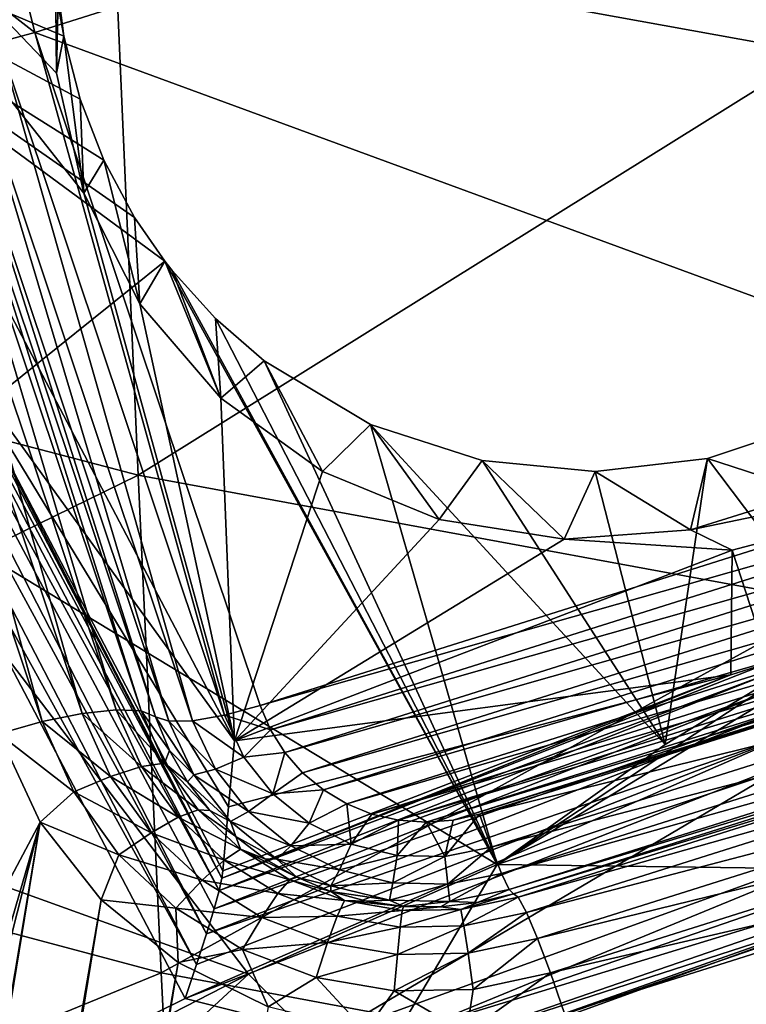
# Model space of a CAD drawing. Header units: metres. Extents: x -25 to 70, y -236 to 25.
# Tile 99 of 256: x -3.96 to -2.67, y -212.25 to -210.49. Entities that reach past the tile are written whole.
import ezdxf

# ---------------------------------------------------------------- set-up
doc = ezdxf.new("R2010")
doc.units = ezdxf.units.M
doc.layers.add('solid_10481002', color=7, linetype='CONTINUOUS')

msp = doc.modelspace()

# ---------------------------------------------------------------- linework, layer by layer
at = {"layer": 'solid_10481002'}
for points in [[(-2.544654, -210.552704, 339.335144), (-2.576218, -209.478699, 341.463898), (-3.794341, -210.326462, 339.182068)], [(-4.04149, -209.666321, 229.832809), (-3.883644, -210.522552, 229.877335), (-4.737772, -210.161636, 229.956314)], [(-4.04149, -209.666321, 229.832809), (-3.898798, -210.407043, 229.86673), (-3.883644, -210.522552, 229.877335)], [(-4.581067, -209.872101, 229.066803), (-3.896586, -210.588898, 229.245529), (-3.891853, -210.369843, 229.190903)], [(-4.581067, -209.872101, 229.066803), (-3.847908, -210.802841, 229.298859), (-3.896586, -210.588898, 229.245529)], [(-4.581067, -209.872101, 229.066803), (-3.579871, -211.778702, 229.542175), (-3.847908, -210.802841, 229.298859)], [(-4.10069, -211.057419, 228.481598), (-3.579871, -211.778702, 229.542175), (-4.581067, -209.872101, 229.066803)], [(-3.794341, -210.326462, 339.182068), (-5.012482, -210.012955, 338.972931), (-4.960268, -210.988815, 336.785858)], [(-2.394678, -210.030365, 227.343918), (-3.935583, -210.516159, 227.465042), (-3.946852, -210.47081, 227.453735)], [(-2.394678, -210.030365, 227.343918), (-1.992956, -211.230011, 227.643021), (-3.935583, -210.516159, 227.465042)], [(-3.602021, -212.023026, 228.691101), (-4.6009, -210.105072, 228.243469), (-4.611929, -210.125076, 228.190994)], [(-4.10069, -211.057419, 228.481598), (-4.6009, -210.105072, 228.243469), (-3.602021, -212.023026, 228.691101)], [(-3.607159, -212.04512, 228.6642), (-4.611929, -210.125076, 228.190994), (-4.640818, -210.151596, 228.149261)], [(-3.602021, -212.023026, 228.691101), (-4.611929, -210.125076, 228.190994), (-3.607159, -212.04512, 228.6642)], [(-4.737772, -210.161636, 229.956314), (-3.883644, -210.522552, 229.877335), (-3.854715, -210.635269, 229.887482)], [(-4.737772, -210.161636, 229.956314), (-3.854715, -210.635269, 229.887482), (-3.812442, -210.743607, 229.897171)], [(-4.737772, -210.161636, 229.956314), (-3.812442, -210.743607, 229.897171), (-3.757607, -210.845703, 229.906296)], [(-4.737772, -210.161636, 229.956314), (-3.757607, -210.845703, 229.906296), (-3.703676, -210.924026, 229.91333)], [(-4.737772, -210.161636, 229.956314), (-3.703676, -210.924026, 229.91333), (-4.213096, -211.332275, 230.015121)], [(-3.629485, -212.122269, 228.624451), (-4.640818, -210.151596, 228.149261), (-4.683355, -210.180756, 228.124405)], [(-3.616133, -212.07785, 228.641068), (-4.640818, -210.151596, 228.149261), (-3.629485, -212.122269, 228.624451)], [(-3.607159, -212.04512, 228.6642), (-4.640818, -210.151596, 228.149261), (-3.616133, -212.07785, 228.641068)], [(-3.647134, -212.177399, 228.618317), (-4.683355, -210.180756, 228.124405), (-4.733322, -210.208313, 228.120026)], [(-3.629485, -212.122269, 228.624451), (-4.683355, -210.180756, 228.124405), (-3.647134, -212.177399, 228.618317)], [(-4.733322, -210.208313, 228.120026), (-5.009577, -210.344894, 228.154068), (-3.943788, -212.374481, 228.66011)], [(-3.667532, -212.237915, 228.626053), (-4.733322, -210.208313, 228.120026), (-3.943788, -212.374481, 228.66011)], [(-3.647134, -212.177399, 228.618317), (-4.733322, -210.208313, 228.120026), (-3.667532, -212.237915, 228.626053)], [(-3.899918, -210.290756, 229.855728), (-3.891853, -210.369843, 229.190903), (-3.896586, -210.588898, 229.245529)], [(-3.898798, -210.407043, 229.86673), (-3.899918, -210.290756, 229.855728), (-3.896586, -210.588898, 229.245529)], [(-3.751491, -211.305374, 336.972076), (-3.794341, -210.326462, 339.182068), (-4.960268, -210.988815, 336.785858)], [(-2.544654, -210.552704, 339.335144), (-3.794341, -210.326462, 339.182068), (-3.751491, -211.305374, 336.972076)], [(-5.059717, -210.366837, 228.170792), (-3.943788, -212.374481, 228.66011), (-5.009577, -210.344894, 228.154068)], [(-4.004796, -212.354218, 228.662399), (-3.943788, -212.374481, 228.66011), (-5.059717, -210.366837, 228.170792)], [(-3.883644, -210.522552, 229.877335), (-3.898798, -210.407043, 229.86673), (-3.896586, -210.588898, 229.245529)], [(-3.935583, -210.516159, 227.465042), (-3.999439, -210.533493, 227.481323), (-4.016385, -210.453186, 227.461304)], [(-3.946852, -210.47081, 227.453735), (-3.935583, -210.516159, 227.465042), (-4.016385, -210.453186, 227.461304)], [(-3.597717, -211.733139, 227.780426), (-3.999439, -210.533493, 227.481323), (-3.935583, -210.516159, 227.465042)], [(-1.992956, -211.230011, 227.643021), (-3.533861, -211.71582, 227.764145), (-3.935583, -210.516159, 227.465042)], [(-3.597717, -211.733139, 227.780426), (-3.935583, -210.516159, 227.465042), (-3.533861, -211.71582, 227.764145)], [(-3.922611, -211.744308, 228.171967), (-4.324333, -210.544662, 227.872864), (-4.252847, -210.530045, 227.835464)], [(-3.851125, -211.729691, 228.134567), (-4.252847, -210.530045, 227.835464), (-4.192466, -210.52356, 227.78038)], [(-3.851125, -211.729691, 228.134567), (-3.922611, -211.744308, 228.171967), (-4.252847, -210.530045, 227.835464)], [(-3.790744, -211.723206, 228.079483), (-4.192466, -210.52356, 227.78038), (-4.147699, -210.525696, 227.711716)], [(-3.790744, -211.723206, 228.079483), (-3.851125, -211.729691, 228.134567), (-4.192466, -210.52356, 227.78038)], [(-3.745977, -211.725342, 228.010834), (-4.147699, -210.525696, 227.711716), (-4.121952, -210.536209, 227.634933)], [(-3.745977, -211.725342, 228.010834), (-3.790744, -211.723206, 228.079483), (-4.147699, -210.525696, 227.711716)], [(-3.72023, -211.735855, 227.934036), (-4.121952, -210.536209, 227.634933), (-4.098432, -210.544128, 227.571625)], [(-3.745977, -211.725342, 228.010834), (-4.121952, -210.536209, 227.634933), (-3.72023, -211.735855, 227.934036)], [(-3.654212, -211.742844, 227.817398), (-4.055934, -210.543198, 227.51828), (-3.999439, -210.533493, 227.481323)], [(-3.597717, -211.733139, 227.780426), (-3.654212, -211.742844, 227.817398), (-3.999439, -210.533493, 227.481323)], [(-3.883644, -210.522552, 229.877335), (-3.896586, -210.588898, 229.245529), (-3.847908, -210.802841, 229.298859)], [(-3.854715, -210.635269, 229.887482), (-3.883644, -210.522552, 229.877335), (-3.847908, -210.802841, 229.298859)], [(-3.922611, -211.744308, 228.171967), (-3.999782, -211.76593, 228.188889), (-4.324333, -210.544662, 227.872864)], [(-3.69671, -211.743774, 227.870728), (-4.098432, -210.544128, 227.571625), (-4.055934, -210.543198, 227.51828)], [(-3.69671, -211.743774, 227.870728), (-3.72023, -211.735855, 227.934036), (-4.098432, -210.544128, 227.571625)], [(-3.654212, -211.742844, 227.817398), (-3.69671, -211.743774, 227.870728), (-4.055934, -210.543198, 227.51828)], [(-2.513316, -211.533188, 337.10849), (-2.544654, -210.552704, 339.335144), (-3.751491, -211.305374, 336.972076)], [(-3.812442, -210.743607, 229.897171), (-3.854715, -210.635269, 229.887482), (-3.847908, -210.802841, 229.298859)], [(-3.812442, -210.743607, 229.897171), (-3.847908, -210.802841, 229.298859), (-3.748589, -210.999557, 229.347916)], [(-3.757607, -210.845703, 229.906296), (-3.812442, -210.743607, 229.897171), (-3.748589, -210.999557, 229.347916)], [(-3.579871, -211.778702, 229.542175), (-3.748589, -210.999557, 229.347916), (-3.847908, -210.802841, 229.298859)], [(-3.703676, -210.924026, 229.91333), (-3.757607, -210.845703, 229.906296), (-3.748589, -210.999557, 229.347916)], [(-4.213096, -211.332275, 230.015121), (-3.703676, -210.924026, 229.91333), (-3.111618, -211.99884, 230.103745)], [(-3.703676, -210.924026, 229.91333), (-3.748589, -210.999557, 229.347916), (-3.604222, -211.167999, 229.389908)], [(-3.690945, -210.940308, 229.914795), (-3.703676, -210.924026, 229.91333), (-3.604222, -211.167999, 229.389908)], [(-3.690945, -210.940308, 229.914795), (-3.111618, -211.99884, 230.103745), (-3.703676, -210.924026, 229.91333)], [(-3.613469, -211.026047, 229.922562), (-3.690945, -210.940308, 229.914795), (-3.604222, -211.167999, 229.389908)], [(-3.613469, -211.026047, 229.922562), (-3.111618, -211.99884, 230.103745), (-3.690945, -210.940308, 229.914795)], [(-1.300048, -210.951477, 227.985825), (-3.999782, -227.490601, 232.109482), (-4.064691, -227.072083, 232.005142)], [(-1.495068, -211.330048, 228.080215), (-1.300048, -210.951477, 227.985825), (-4.064691, -227.072083, 232.005142)], [(-1.300048, -210.951477, 227.985825), (-1.280172, -211.123428, 228.028687), (-3.999782, -227.490601, 232.109482)], [(-3.751491, -211.305374, 336.972076), (-4.960268, -210.988815, 336.785858), (-4.909739, -211.872528, 334.504822)], [(-3.579871, -211.778702, 229.542175), (-3.604222, -211.167999, 229.389908), (-3.748589, -210.999557, 229.347916)], [(-3.527032, -211.10112, 229.929367), (-3.613469, -211.026047, 229.922562), (-3.604222, -211.167999, 229.389908)], [(-3.527032, -211.10112, 229.929367), (-3.111618, -211.99884, 230.103745), (-3.613469, -211.026047, 229.922562)], [(-4.10069, -211.057419, 228.481598), (-3.590186, -211.896301, 229.12468), (-3.579871, -211.778702, 229.542175)], [(-3.602021, -212.023026, 228.691101), (-3.600172, -212.010345, 228.719864), (-4.10069, -211.057419, 228.481598)], [(-4.10069, -211.057419, 228.481598), (-3.600172, -212.010345, 228.719864), (-3.590186, -211.896301, 229.12468)], [(-3.527032, -211.10112, 229.929367), (-3.604222, -211.167999, 229.389908), (-3.422942, -211.29863, 229.422485)], [(-3.337108, -211.2146, 229.939301), (-3.527032, -211.10112, 229.929367), (-3.422942, -211.29863, 229.422485)], [(-3.337108, -211.2146, 229.939301), (-3.111618, -211.99884, 230.103745), (-3.527032, -211.10112, 229.929367)], [(-1.280172, -211.123428, 228.028687), (-3.926116, -227.333023, 232.070206), (-3.999782, -227.490601, 232.109482)], [(-1.280172, -211.123428, 228.028687), (-1.220994, -211.287918, 228.069702), (-3.926116, -227.333023, 232.070206)], [(-3.579871, -211.778702, 229.542175), (-3.422942, -211.29863, 229.422485), (-3.604222, -211.167999, 229.389908)], [(-1.772372, -211.196625, 229.397049), (-2.552317, -211.335159, 229.431595), (-2.767028, -211.402847, 229.448471)], [(-2.692878, -211.438675, 229.457397), (-1.772372, -211.196625, 229.397049), (-2.767028, -211.402847, 229.448471)], [(-2.627568, -211.639374, 228.628723), (-1.772372, -211.196625, 229.397049), (-2.692878, -211.438675, 229.457397)], [(-3.337108, -211.2146, 229.939301), (-3.422942, -211.29863, 229.422485), (-3.215013, -211.384064, 229.443787)], [(-3.138238, -211.278824, 229.943481), (-3.337108, -211.2146, 229.939301), (-3.215013, -211.384064, 229.443787)], [(-2.812453, -211.785156, 230.050476), (-3.111618, -211.99884, 230.103745), (-3.337108, -211.2146, 229.939301)], [(-2.812453, -211.785156, 230.050476), (-3.337108, -211.2146, 229.939301), (-3.138238, -211.278824, 229.943481)], [(-2.545894, -211.2117, 229.914383), (-2.737083, -211.275726, 229.931778), (-2.552317, -211.335159, 229.431595)], [(-2.496637, -211.592987, 230.002563), (-2.737083, -211.275726, 229.931778), (-2.545894, -211.2117, 229.914383)], [(-1.992956, -211.230011, 227.643021), (-1.981687, -211.275375, 227.654327), (-3.533861, -211.71582, 227.764145)], [(-1.220994, -211.287918, 228.069702), (-3.817445, -227.194321, 232.035614), (-3.926116, -227.333023, 232.070206)], [(-1.220994, -211.287918, 228.069702), (-1.125623, -211.435318, 228.106461), (-3.817445, -227.194321, 232.035614)], [(-1.981687, -211.275375, 227.654327), (-3.515503, -211.758926, 227.774902), (-3.533861, -211.71582, 227.764145)], [(-1.981687, -211.275375, 227.654327), (-1.97778, -211.322433, 227.666061), (-3.515503, -211.758926, 227.774902)], [(-3.138238, -211.278824, 229.943481), (-3.215013, -211.384064, 229.443787), (-2.992168, -211.419479, 229.452606)], [(-2.936842, -211.298447, 229.941254), (-3.138238, -211.278824, 229.943481), (-2.992168, -211.419479, 229.452606)], [(-2.812453, -211.785156, 230.050476), (-3.138238, -211.278824, 229.943481), (-2.936842, -211.298447, 229.941254)], [(-2.737083, -211.275726, 229.931778), (-2.936842, -211.298447, 229.941254), (-2.767028, -211.402847, 229.448471)], [(-2.812453, -211.785156, 230.050476), (-2.936842, -211.298447, 229.941254), (-2.737083, -211.275726, 229.931778)], [(-2.496637, -211.592987, 230.002563), (-2.812453, -211.785156, 230.050476), (-2.737083, -211.275726, 229.931778)], [(-2.737083, -211.275726, 229.931778), (-2.767028, -211.402847, 229.448471), (-2.552317, -211.335159, 229.431595)], [(-3.710062, -212.191895, 334.666534), (-3.751491, -211.305374, 336.972076), (-4.909739, -211.872528, 334.504822)], [(-2.513316, -211.533188, 337.10849), (-3.751491, -211.305374, 336.972076), (-3.710062, -212.191895, 334.666534)], [(-3.579871, -211.778702, 229.542175), (-3.215013, -211.384064, 229.443787), (-3.422942, -211.29863, 229.422485)], [(-2.936842, -211.298447, 229.941254), (-2.992168, -211.419479, 229.452606), (-2.767028, -211.402847, 229.448471)], [(-1.97778, -211.322433, 227.666061), (-3.490153, -211.79924, 227.784943), (-3.515503, -211.758926, 227.774902)], [(-1.97778, -211.322433, 227.666061), (-1.981547, -211.369766, 227.677872), (-3.490153, -211.79924, 227.784943)], [(-4.213096, -211.332275, 230.015121), (-3.554691, -212.194565, 230.153549), (-4.671902, -211.791733, 230.129288)], [(-4.213096, -211.332275, 230.015121), (-3.111618, -211.99884, 230.103745), (-3.554691, -212.194565, 230.153549)], [(-1.495068, -211.330048, 228.080215), (-4.064691, -227.072083, 232.005142), (-4.052562, -226.898453, 231.961853)], [(-1.538831, -211.49881, 228.122284), (-1.495068, -211.330048, 228.080215), (-4.052562, -226.898453, 231.961853)], [(-1.981547, -211.369766, 227.677872), (-3.458434, -211.835373, 227.793961), (-3.490153, -211.79924, 227.784943)], [(-1.981547, -211.369766, 227.677872), (-1.992924, -211.415878, 227.689362), (-3.458434, -211.835373, 227.793961)], [(-3.579871, -211.778702, 229.542175), (-2.992168, -211.419479, 229.452606), (-3.215013, -211.384064, 229.443787)], [(-2.692878, -211.438675, 229.457397), (-2.767028, -211.402847, 229.448471), (-2.992168, -211.419479, 229.452606)], [(-3.579871, -211.778702, 229.542175), (-2.692878, -211.438675, 229.457397), (-2.992168, -211.419479, 229.452606)], [(-1.992924, -211.415878, 227.689362), (-3.421293, -211.866196, 227.801636), (-3.458434, -211.835373, 227.793961)], [(-1.992924, -211.415878, 227.689362), (-2.011578, -211.459595, 227.700272), (-3.421293, -211.866196, 227.801636)], [(-2.16631, -211.423889, 229.960403), (-2.105243, -211.663116, 230.02005), (-3.111618, -211.99884, 230.103745)], [(-2.16631, -211.423889, 229.960403), (-3.111618, -211.99884, 230.103745), (-2.496637, -211.592987, 230.002563)], [(-1.125623, -211.435318, 228.106461), (-3.679802, -227.082733, 232.007797), (-3.817445, -227.194321, 232.035614)], [(-1.125623, -211.435318, 228.106461), (-0.998702, -211.558472, 228.137161), (-3.679802, -227.082733, 232.007797)], [(-2.695413, -211.66098, 228.634109), (-2.692878, -211.438675, 229.457397), (-3.579871, -211.778702, 229.542175)], [(-2.695413, -211.66098, 228.634109), (-2.627568, -211.639374, 228.628723), (-2.692878, -211.438675, 229.457397)], [(-2.011578, -211.459595, 227.700272), (-3.37972, -211.89093, 227.8078), (-3.421293, -211.866196, 227.801636)], [(-2.011578, -211.459595, 227.700272), (-2.037063, -211.499939, 227.710327), (-3.37972, -211.89093, 227.8078)], [(-1.538831, -211.49881, 228.122284), (-4.052562, -226.898453, 231.961853), (-4.080641, -226.726425, 231.918961)], [(-1.620319, -211.653992, 228.16098), (-1.538831, -211.49881, 228.122284), (-4.080641, -226.726425, 231.918961)], [(-2.037063, -211.499939, 227.710327), (-3.334666, -211.909027, 227.812317), (-3.37972, -211.89093, 227.8078)], [(-2.037063, -211.499939, 227.710327), (-2.068828, -211.53598, 227.719315), (-3.334666, -211.909027, 227.812317)], [(-2.483056, -212.421326, 334.784912), (-2.513316, -211.533188, 337.10849), (-3.710062, -212.191895, 334.666534)], [(-2.068828, -211.53598, 227.719315), (-3.287137, -211.920074, 227.815079), (-3.334666, -211.909027, 227.812317)], [(-2.068828, -211.53598, 227.719315), (-2.106076, -211.566757, 227.726974), (-3.287137, -211.920074, 227.815079)], [(-0.998702, -211.558472, 228.137161), (-3.519872, -227.003677, 231.988083), (-3.679802, -227.082733, 232.007797)], [(-0.998702, -211.558472, 228.137161), (-0.846801, -211.651001, 228.160233), (-3.519872, -227.003677, 231.988083)], [(-2.106076, -211.566757, 227.726974), (-3.238359, -211.923721, 227.815979), (-3.287137, -211.920074, 227.815079)], [(-2.106076, -211.566757, 227.726974), (-2.147614, -211.591339, 227.733109), (-3.238359, -211.923721, 227.815979)], [(-2.147614, -211.591339, 227.733109), (-3.189853, -211.919937, 227.815033), (-3.238359, -211.923721, 227.815979)], [(-2.147614, -211.591339, 227.733109), (-2.192054, -211.609161, 227.737549), (-3.189853, -211.919937, 227.815033)], [(-2.496637, -211.592987, 230.002563), (-3.111618, -211.99884, 230.103745), (-2.812453, -211.785156, 230.050476)], [(-2.192054, -211.609161, 227.737549), (-3.14311, -211.908997, 227.812317), (-3.189853, -211.919937, 227.815033)], [(-2.171305, -211.668304, 227.764267), (-3.14311, -211.908997, 227.812317), (-2.192054, -211.609161, 227.737549)], [(-3.602021, -212.023026, 228.691101), (-2.627568, -211.639374, 228.628723), (-2.695413, -211.66098, 228.634109)], [(-3.602021, -212.023026, 228.691101), (-2.625112, -211.657791, 228.586197), (-2.627568, -211.639374, 228.628723)], [(-1.620319, -211.653992, 228.16098), (-4.080641, -226.726425, 231.918961), (-4.147474, -226.564941, 231.878693)], [(-1.735315, -211.787552, 228.194275), (-1.620319, -211.653992, 228.16098), (-4.147474, -226.564941, 231.878693)], [(-3.607159, -212.04512, 228.6642), (-2.618469, -211.687653, 228.551285), (-2.625112, -211.657791, 228.586197)], [(-3.602021, -212.023026, 228.691101), (-3.607159, -212.04512, 228.6642), (-2.625112, -211.657791, 228.586197)], [(-0.846801, -211.651001, 228.160233), (-3.345934, -226.961212, 231.977493), (-3.519872, -227.003677, 231.988083)], [(-0.846801, -211.651001, 228.160233), (-0.677266, -211.70842, 228.174545), (-3.345934, -226.961212, 231.977493)], [(-3.602021, -212.023026, 228.691101), (-2.695413, -211.66098, 228.634109), (-3.600172, -212.010345, 228.719864)], [(-2.695413, -211.66098, 228.634109), (-3.590186, -211.896301, 229.12468), (-3.600172, -212.010345, 228.719864)], [(-2.695413, -211.66098, 228.634109), (-3.579871, -211.778702, 229.542175), (-3.590186, -211.896301, 229.12468)], [(-2.171305, -211.668304, 227.764267), (-3.122362, -211.968155, 227.83902), (-3.14311, -211.908997, 227.812317)], [(-2.171305, -211.668304, 227.764267), (-2.152949, -211.715012, 227.810455), (-3.122362, -211.968155, 227.83902)], [(-3.111618, -211.99884, 230.103745), (-2.105243, -211.663116, 230.02005), (-2.271871, -212.01033, 228.721207)], [(-3.616133, -212.07785, 228.641068), (-2.608277, -211.726089, 228.527344), (-2.618469, -211.687653, 228.551285)], [(-3.607159, -212.04512, 228.6642), (-3.616133, -212.07785, 228.641068), (-2.618469, -211.687653, 228.551285)], [(-0.677266, -211.70842, 228.174545), (-3.16641, -226.957428, 231.976547), (-3.345934, -226.961212, 231.977493)], [(-0.677266, -211.70842, 228.174545), (-0.500048, -211.727707, 228.179352), (-3.16641, -226.957428, 231.976547)], [(-3.800556, -211.841873, 228.162537), (-3.922611, -211.744308, 228.171967), (-3.851125, -211.729691, 228.134567)], [(-3.745163, -211.824326, 228.104691), (-3.851125, -211.729691, 228.134567), (-3.790744, -211.723206, 228.079483)], [(-3.800556, -211.841873, 228.162537), (-3.851125, -211.729691, 228.134567), (-3.745163, -211.824326, 228.104691)], [(-3.704093, -211.818253, 228.033997), (-3.790744, -211.723206, 228.079483), (-3.745977, -211.725342, 228.010834)], [(-3.745163, -211.824326, 228.104691), (-3.790744, -211.723206, 228.079483), (-3.704093, -211.818253, 228.033997)], [(-3.6957, -211.795517, 227.948914), (-3.745977, -211.725342, 228.010834), (-3.72023, -211.735855, 227.934036)], [(-3.6957, -211.795517, 227.948914), (-3.704093, -211.818253, 228.033997), (-3.745977, -211.725342, 228.010834)], [(-3.629485, -212.122269, 228.624451), (-2.59551, -211.769409, 228.516647), (-2.608277, -211.726089, 228.527344)], [(-3.616133, -212.07785, 228.641068), (-3.629485, -212.122269, 228.624451), (-2.608277, -211.726089, 228.527344)], [(-3.597717, -211.733139, 227.780426), (-3.533861, -211.71582, 227.764145), (-3.515503, -211.758926, 227.774902)], [(-0.500048, -211.727707, 228.179352), (-2.991723, -226.992233, 231.985229), (-3.16641, -226.957428, 231.976547)], [(-2.152949, -211.715012, 227.810455), (-3.104006, -212.014862, 227.885208), (-3.122362, -211.968155, 227.83902)], [(-2.152949, -211.715012, 227.810455), (-2.139141, -211.74379, 227.870728), (-3.104006, -212.014862, 227.885208)], [(0.499952, -211.727707, 228.179352), (-2.040667, -227.292068, 232.059982), (-2.991723, -226.992233, 231.985229)], [(-0.500048, -211.727707, 228.179352), (0.499952, -211.727707, 228.179352), (-2.991723, -226.992233, 231.985229)], [(-3.866137, -211.869583, 228.203201), (-3.999782, -211.76593, 228.188889), (-3.922611, -211.744308, 228.171967)], [(-3.866137, -211.869583, 228.203201), (-3.922611, -211.744308, 228.171967), (-3.800556, -211.841873, 228.162537)], [(-3.652135, -211.838989, 227.89447), (-3.72023, -211.735855, 227.934036), (-3.69671, -211.743774, 227.870728)], [(-3.652135, -211.838989, 227.89447), (-3.6957, -211.795517, 227.948914), (-3.72023, -211.735855, 227.934036)], [(-3.613775, -211.829224, 227.838928), (-3.69671, -211.743774, 227.870728), (-3.654212, -211.742844, 227.817398)], [(-3.652135, -211.838989, 227.89447), (-3.69671, -211.743774, 227.870728), (-3.613775, -211.829224, 227.838928)], [(-3.562782, -211.80777, 227.799042), (-3.654212, -211.742844, 227.817398), (-3.597717, -211.733139, 227.780426)], [(-3.613775, -211.829224, 227.838928), (-3.654212, -211.742844, 227.817398), (-3.562782, -211.80777, 227.799042)], [(-3.562782, -211.80777, 227.799042), (-3.597717, -211.733139, 227.780426), (-3.515503, -211.758926, 227.774902)], [(-2.139141, -211.74379, 227.870728), (-3.090197, -212.043625, 227.945496), (-3.104006, -212.014862, 227.885208)], [(-2.139141, -211.74379, 227.870728), (-2.131499, -211.751282, 227.937881), (-3.090197, -212.043625, 227.945496)], [(-3.562782, -211.80777, 227.799042), (-3.515503, -211.758926, 227.774902), (-3.490153, -211.79924, 227.784943)], [(-2.131499, -211.751282, 227.937881), (-3.082555, -212.051117, 228.01265), (-3.090197, -212.043625, 227.945496)], [(-2.123133, -211.757629, 228.018875), (-3.082555, -212.051117, 228.01265), (-2.131499, -211.751282, 227.937881)], [(-2.123133, -211.757629, 228.018875), (-3.07419, -212.057465, 228.093628), (-3.082555, -212.051117, 228.01265)], [(-2.123133, -211.757629, 228.018875), (-2.108587, -211.784821, 228.094849), (-3.07419, -212.057465, 228.093628)], [(-4.064691, -212.184448, 228.293243), (-3.999782, -211.76593, 228.188889), (-3.926115, -211.923508, 228.22818)], [(-3.866137, -211.869583, 228.203201), (-3.926115, -211.923508, 228.22818), (-3.999782, -211.76593, 228.188889)], [(-2.59551, -211.769409, 228.516647), (-3.667532, -212.237915, 228.626053), (-2.581392, -211.813477, 228.520233)], [(-3.647134, -212.177399, 228.618317), (-3.667532, -212.237915, 228.626053), (-2.59551, -211.769409, 228.516647)], [(-3.629485, -212.122269, 228.624451), (-3.647134, -212.177399, 228.618317), (-2.59551, -211.769409, 228.516647)], [(-4.671902, -211.791733, 230.129288), (-3.554691, -212.194565, 230.153549), (-3.984056, -212.41507, 230.211929)], [(-1.735315, -211.787552, 228.194275), (-4.147474, -226.564941, 231.878693), (-4.249846, -226.421783, 231.843002)], [(-1.878265, -211.89299, 228.220566), (-1.735315, -211.787552, 228.194275), (-4.249846, -226.421783, 231.843002)], [(-3.6957, -211.795517, 227.948914), (-3.663355, -211.851563, 227.962891), (-3.704093, -211.818253, 228.033997)], [(-3.652135, -211.838989, 227.89447), (-3.663355, -211.851563, 227.962891), (-3.6957, -211.795517, 227.948914)], [(-3.511607, -211.872986, 227.815292), (-3.562782, -211.80777, 227.799042), (-3.490153, -211.79924, 227.784943)], [(-3.511607, -211.872986, 227.815292), (-3.490153, -211.79924, 227.784943), (-3.458434, -211.835373, 227.793961)], [(-2.108587, -211.784821, 228.094849), (-3.059644, -212.084656, 228.169601), (-3.07419, -212.057465, 228.093628)], [(-2.108587, -211.784821, 228.094849), (-2.088968, -211.830856, 228.15979), (-3.059644, -212.084656, 228.169601)], [(-2.581392, -211.813477, 228.520233), (-3.667532, -212.237915, 228.626053), (-3.410361, -212.302933, 228.642273)], [(-3.613775, -211.829224, 227.838928), (-3.562782, -211.80777, 227.799042), (-3.511607, -211.872986, 227.815292)], [(-2.581392, -211.813477, 228.520233), (-3.410361, -212.302933, 228.642273), (-2.312169, -211.905792, 228.543243)], [(-3.800556, -211.841873, 228.162537), (-3.745163, -211.824326, 228.104691), (-3.680128, -211.914871, 228.127274)], [(-3.745163, -211.824326, 228.104691), (-3.704093, -211.818253, 228.033997), (-3.644335, -211.901443, 228.054733)], [(-3.680128, -211.914871, 228.127274), (-3.745163, -211.824326, 228.104691), (-3.644335, -211.901443, 228.054733)], [(-3.623749, -211.90303, 227.975723), (-3.644335, -211.901443, 228.054733), (-3.704093, -211.818253, 228.033997)], [(-3.663355, -211.851563, 227.962891), (-3.623749, -211.90303, 227.975723), (-3.704093, -211.818253, 228.033997)], [(-3.652135, -211.838989, 227.89447), (-3.613775, -211.829224, 227.838928), (-3.554542, -211.904709, 227.857742)], [(-3.554542, -211.904709, 227.857742), (-3.613775, -211.829224, 227.838928), (-3.511607, -211.872986, 227.815292)], [(-3.511607, -211.872986, 227.815292), (-3.458434, -211.835373, 227.793961), (-3.421293, -211.866196, 227.801636)], [(-2.088968, -211.830856, 228.15979), (-3.040025, -212.130692, 228.234558), (-3.059644, -212.084656, 228.169601)], [(-2.088968, -211.830856, 228.15979), (-2.065741, -211.892303, 228.208878), (-3.040025, -212.130692, 228.234558)], [(-3.866137, -211.869583, 228.203201), (-3.800556, -211.841873, 228.162537), (-3.728405, -211.942322, 228.187592)], [(-3.728405, -211.942322, 228.187592), (-3.800556, -211.841873, 228.162537), (-3.680128, -211.914871, 228.127274)], [(-3.58684, -211.922195, 227.915222), (-3.663355, -211.851563, 227.962891), (-3.652135, -211.838989, 227.89447)], [(-3.58684, -211.922195, 227.915222), (-3.623749, -211.90303, 227.975723), (-3.663355, -211.851563, 227.962891)], [(-3.58684, -211.922195, 227.915222), (-3.652135, -211.838989, 227.89447), (-3.554542, -211.904709, 227.857742)], [(-3.78556, -211.981766, 228.231171), (-3.926115, -211.923508, 228.22818), (-3.866137, -211.869583, 228.203201)], [(-3.78556, -211.981766, 228.231171), (-3.866137, -211.869583, 228.203201), (-3.728405, -211.942322, 228.187592)], [(-3.446759, -211.925507, 227.8284), (-3.511607, -211.872986, 227.815292), (-3.421293, -211.866196, 227.801636)], [(-3.446759, -211.925507, 227.8284), (-3.421293, -211.866196, 227.801636), (-3.37972, -211.89093, 227.8078)], [(-3.710062, -212.191895, 334.666534), (-4.909739, -211.872528, 334.504822), (-4.861566, -212.664413, 332.130646)], [(-3.554542, -211.904709, 227.857742), (-3.511607, -211.872986, 227.815292), (-3.446759, -211.925507, 227.8284)], [(-1.878265, -211.89299, 228.220566), (-4.249846, -226.421783, 231.843002), (-4.381536, -226.305115, 231.813919)], [(-2.040667, -211.964478, 228.238388), (-1.878265, -211.89299, 228.220566), (-4.381536, -226.305115, 231.813919)], [(-3.680128, -211.914871, 228.127274), (-3.644335, -211.901443, 228.054733), (-3.568996, -211.971725, 228.072266)], [(-3.577558, -211.949036, 227.987198), (-3.568996, -211.971725, 228.072266), (-3.644335, -211.901443, 228.054733)], [(-3.623749, -211.90303, 227.975723), (-3.577558, -211.949036, 227.987198), (-3.644335, -211.901443, 228.054733)], [(-3.58684, -211.922195, 227.915222), (-3.577558, -211.949036, 227.987198), (-3.623749, -211.90303, 227.975723)], [(-3.58684, -211.922195, 227.915222), (-3.554542, -211.904709, 227.857742), (-3.479484, -211.9655, 227.87291)], [(-3.479484, -211.9655, 227.87291), (-3.554542, -211.904709, 227.857742), (-3.446759, -211.925507, 227.8284)], [(-3.371491, -211.962723, 227.837677), (-3.446759, -211.925507, 227.8284), (-3.37972, -211.89093, 227.8078)], [(-3.24978, -212.291168, 228.650848), (-2.312169, -211.905792, 228.543243), (-3.410361, -212.302933, 228.642273)], [(-3.371491, -211.962723, 227.837677), (-3.37972, -211.89093, 227.8078), (-3.334666, -211.909027, 227.812317)], [(-3.24978, -212.291168, 228.650848), (-2.200763, -211.929428, 228.560654), (-2.312169, -211.905792, 228.543243)], [(-2.065741, -211.892303, 228.208878), (-3.016798, -212.192139, 228.28363), (-3.040025, -212.130692, 228.234558)], [(-2.065741, -211.892303, 228.208878), (-2.040667, -211.964478, 228.238388), (-3.016798, -212.192139, 228.28363)], [(-3.728405, -211.942322, 228.187592), (-3.680128, -211.914871, 228.127274), (-3.598138, -211.991348, 228.146347)], [(-3.598138, -211.991348, 228.146347), (-3.680128, -211.914871, 228.127274), (-3.568996, -211.971725, 228.072266)], [(-3.504101, -211.989227, 227.931931), (-3.577558, -211.949036, 227.987198), (-3.58684, -211.922195, 227.915222)], [(-3.504101, -211.989227, 227.931931), (-3.58684, -211.922195, 227.915222), (-3.479484, -211.9655, 227.87291)], [(-3.371491, -211.962723, 227.837677), (-3.334666, -211.909027, 227.812317), (-3.287137, -211.920074, 227.815079)], [(-3.289576, -211.982758, 227.842667), (-3.371491, -211.962723, 227.837677), (-3.287137, -211.920074, 227.815079)], [(-3.289576, -211.982758, 227.842667), (-3.287137, -211.920074, 227.815079), (-3.238359, -211.923721, 227.815979)], [(-3.205121, -211.984589, 227.843124), (-3.238359, -211.923721, 227.815979), (-3.189853, -211.919937, 227.815033)], [(-3.205121, -211.984589, 227.843124), (-3.189853, -211.919937, 227.815033), (-3.14311, -211.908997, 227.812317)], [(-3.122362, -211.968155, 227.83902), (-3.205121, -211.984589, 227.843124), (-3.14311, -211.908997, 227.812317)], [(-3.926115, -211.923508, 228.22818), (-6.187748, -225.778748, 231.682678), (-6.169605, -225.32753, 231.570175)], [(-3.926115, -211.923508, 228.22818), (-3.817445, -212.06221, 228.262756), (-6.187748, -225.778748, 231.682678)], [(-3.926115, -211.923508, 228.22818), (-6.169605, -225.32753, 231.570175), (-6.141526, -225.155502, 231.527283)], [(-4.080641, -212.530106, 228.37941), (-3.926115, -211.923508, 228.22818), (-6.141526, -225.155502, 231.527283)], [(-4.080641, -212.530106, 228.37941), (-4.052562, -212.358078, 228.336533), (-3.926115, -211.923508, 228.22818)], [(-4.052562, -212.358078, 228.336533), (-4.064691, -212.184448, 228.293243), (-3.926115, -211.923508, 228.22818)], [(-3.78556, -211.981766, 228.231171), (-3.817445, -212.06221, 228.262756), (-3.926115, -211.923508, 228.22818)], [(-3.479484, -211.9655, 227.87291), (-3.446759, -211.925507, 227.8284), (-3.371491, -211.962723, 227.837677)], [(-3.205121, -211.984589, 227.843124), (-3.289576, -211.982758, 227.842667), (-3.238359, -211.923721, 227.815979)], [(-2.18771, -211.966919, 228.602859), (-2.200763, -211.929428, 228.560654), (-3.24978, -212.291168, 228.650848)], [(-3.78556, -211.981766, 228.231171), (-3.728405, -211.942322, 228.187592), (-3.637443, -212.027176, 228.20874)], [(-3.637443, -212.027176, 228.20874), (-3.728405, -211.942322, 228.187592), (-3.598138, -211.991348, 228.146347)], [(-3.577558, -211.949036, 227.987198), (-3.525573, -211.9888, 227.997101), (-3.568996, -211.971725, 228.072266)], [(-3.504101, -211.989227, 227.931931), (-3.525573, -211.9888, 227.997101), (-3.577558, -211.949036, 227.987198)], [(-2.040667, -211.964478, 228.238388), (-4.381536, -226.305115, 231.813919), (-5.190552, -225.734787, 231.671722)], [(-2.991723, -212.264313, 228.313141), (-2.040667, -211.964478, 228.238388), (-5.190552, -225.734787, 231.671722)], [(-3.598138, -211.991348, 228.146347), (-3.568996, -211.971725, 228.072266), (-3.480974, -212.026398, 228.085892)], [(-3.468684, -212.021637, 228.005295), (-3.480974, -212.026398, 228.085892), (-3.568996, -211.971725, 228.072266)], [(-3.525573, -211.9888, 227.997101), (-3.468684, -212.021637, 228.005295), (-3.568996, -211.971725, 228.072266)], [(-3.504101, -211.989227, 227.931931), (-3.479484, -211.9655, 227.87291), (-3.392363, -212.008575, 227.883652)], [(-3.392363, -212.008575, 227.883652), (-3.479484, -211.9655, 227.87291), (-3.371491, -211.962723, 227.837677)], [(-3.392363, -212.008575, 227.883652), (-3.371491, -211.962723, 227.837677), (-3.289576, -211.982758, 227.842667)], [(-3.230505, -212.326523, 228.69252), (-2.18771, -211.966919, 228.602859), (-3.24978, -212.291168, 228.650848)], [(-2.178891, -211.985886, 228.656891), (-2.18771, -211.966919, 228.602859), (-3.230505, -212.326523, 228.69252)], [(-3.199796, -212.03389, 227.889954), (-3.205121, -211.984589, 227.843124), (-3.122362, -211.968155, 227.83902)], [(-3.104006, -212.014862, 227.885208), (-3.199796, -212.03389, 227.889954), (-3.122362, -211.968155, 227.83902)], [(-3.016798, -212.192139, 228.28363), (-2.040667, -211.964478, 228.238388), (-2.991723, -212.264313, 228.313141)], [(-3.683977, -212.076538, 228.254807), (-3.817445, -212.06221, 228.262756), (-3.78556, -211.981766, 228.231171)], [(-3.683977, -212.076538, 228.254807), (-3.78556, -211.981766, 228.231171), (-3.637443, -212.027176, 228.20874)], [(-3.637443, -212.027176, 228.20874), (-3.598138, -211.991348, 228.146347), (-3.502344, -212.050858, 228.161179)], [(-3.502344, -212.050858, 228.161179), (-3.598138, -211.991348, 228.146347), (-3.480974, -212.026398, 228.085892)], [(-3.504101, -211.989227, 227.931931), (-3.468684, -212.021637, 228.005295), (-3.525573, -211.9888, 227.997101)], [(-3.408064, -212.036697, 227.943771), (-3.468684, -212.021637, 228.005295), (-3.504101, -211.989227, 227.931931)], [(-3.408064, -212.036697, 227.943771), (-3.504101, -211.989227, 227.931931), (-3.392363, -212.008575, 227.883652)], [(-3.297549, -212.031754, 227.88942), (-3.392363, -212.008575, 227.883652), (-3.289576, -211.982758, 227.842667)], [(-3.297549, -212.031754, 227.88942), (-3.289576, -211.982758, 227.842667), (-3.205121, -211.984589, 227.843124)], [(-3.199796, -212.03389, 227.889954), (-3.297549, -212.031754, 227.88942), (-3.205121, -211.984589, 227.843124)], [(-3.217483, -212.344025, 228.746185), (-2.178891, -211.985886, 228.656891), (-3.230505, -212.326523, 228.69252)], [(-3.217483, -212.344025, 228.746185), (-2.271871, -212.01033, 228.721207), (-2.178891, -211.985886, 228.656891)], [(-3.554691, -212.194565, 230.153549), (-3.111618, -211.99884, 230.103745), (-3.349854, -212.400452, 228.818481)], [(-3.408064, -212.036697, 227.943771), (-3.392363, -212.008575, 227.883652), (-3.297549, -212.031754, 227.88942)], [(-3.111618, -211.99884, 230.103745), (-2.271871, -212.01033, 228.721207), (-3.349854, -212.400452, 228.818481)], [(-3.217483, -212.344025, 228.746185), (-3.349854, -212.400452, 228.818481), (-2.271871, -212.01033, 228.721207)], [(-3.683977, -212.076538, 228.254807), (-3.637443, -212.027176, 228.20874), (-3.531167, -212.093185, 228.225204)], [(-3.531167, -212.093185, 228.225204), (-3.637443, -212.027176, 228.20874), (-3.502344, -212.050858, 228.161179)], [(-3.502344, -212.050858, 228.161179), (-3.480974, -212.026398, 228.085892), (-3.383651, -212.063354, 228.095108)], [(-3.468684, -212.021637, 228.005295), (-3.407864, -212.046997, 228.011612), (-3.480974, -212.026398, 228.085892)], [(-3.407864, -212.046997, 228.011612), (-3.383651, -212.063354, 228.095108), (-3.480974, -212.026398, 228.085892)], [(-3.408064, -212.036697, 227.943771), (-3.407864, -212.046997, 228.011612), (-3.468684, -212.021637, 228.005295)], [(-3.195791, -212.064606, 227.950729), (-3.199796, -212.03389, 227.889954), (-3.104006, -212.014862, 227.885208)], [(-3.090197, -212.043625, 227.945496), (-3.195791, -212.064606, 227.950729), (-3.104006, -212.014862, 227.885208)], [(-3.303547, -212.062256, 227.950134), (-3.408064, -212.036697, 227.943771), (-3.297549, -212.031754, 227.88942)], [(-3.303547, -212.062256, 227.950134), (-3.407864, -212.046997, 228.011612), (-3.408064, -212.036697, 227.943771)], [(-3.303547, -212.062256, 227.950134), (-3.297549, -212.031754, 227.88942), (-3.199796, -212.03389, 227.889954)], [(-3.195791, -212.064606, 227.950729), (-3.303547, -212.062256, 227.950134), (-3.199796, -212.03389, 227.889954)], [(-3.090197, -212.043625, 227.945496), (-3.146714, -212.06694, 228.016586), (-3.195791, -212.064606, 227.950729)], [(-3.090197, -212.043625, 227.945496), (-3.082555, -212.051117, 228.01265), (-3.146714, -212.06694, 228.016586)], [(-3.817445, -212.06221, 228.262756), (-6.040222, -225.679413, 231.657913), (-6.187748, -225.778748, 231.682678)], [(-3.817445, -212.06221, 228.262756), (-3.679801, -212.173798, 228.290573), (-6.040222, -225.679413, 231.657913)], [(-3.683977, -212.076538, 228.254807), (-3.679801, -212.173798, 228.290573), (-3.817445, -212.06221, 228.262756)], [(-3.531167, -212.093185, 228.225204), (-3.502344, -212.050858, 228.161179), (-3.396428, -212.09108, 228.171204)], [(-3.396428, -212.09108, 228.171204), (-3.502344, -212.050858, 228.161179), (-3.383651, -212.063354, 228.095108)], [(-3.407864, -212.046997, 228.011612), (-3.344153, -212.064423, 228.015961), (-3.383651, -212.063354, 228.095108)], [(-3.303547, -212.062256, 227.950134), (-3.344153, -212.064423, 228.015961), (-3.407864, -212.046997, 228.011612)], [(-3.396428, -212.09108, 228.171204), (-3.383651, -212.063354, 228.095108), (-3.280766, -212.081192, 228.099548)], [(-3.278642, -212.073639, 228.018265), (-3.280766, -212.081192, 228.099548), (-3.383651, -212.063354, 228.095108)], [(-3.344153, -212.064423, 228.015961), (-3.278642, -212.073639, 228.018265), (-3.383651, -212.063354, 228.095108)], [(-3.303547, -212.062256, 227.950134), (-3.278642, -212.073639, 228.018265), (-3.344153, -212.064423, 228.015961)], [(-3.195791, -212.064606, 227.950729), (-3.278642, -212.073639, 228.018265), (-3.303547, -212.062256, 227.950134)], [(-3.082555, -212.051117, 228.01265), (-3.07419, -212.057465, 228.093628), (-3.176274, -212.079193, 228.09906)], [(-3.146714, -212.06694, 228.016586), (-3.082555, -212.051117, 228.01265), (-3.176274, -212.079193, 228.09906)], [(-3.170741, -212.108307, 228.175507), (-3.176274, -212.079193, 228.09906), (-3.07419, -212.057465, 228.093628)], [(-3.059644, -212.084656, 228.169601), (-3.170741, -212.108307, 228.175507), (-3.07419, -212.057465, 228.093628)], [(-3.565291, -212.150253, 228.273178), (-3.679801, -212.173798, 228.290573), (-3.683977, -212.076538, 228.254807)], [(-3.565291, -212.150253, 228.273178), (-3.683977, -212.076538, 228.254807), (-3.531167, -212.093185, 228.225204)], [(-3.284459, -212.110474, 228.176041), (-3.396428, -212.09108, 228.171204), (-3.280766, -212.081192, 228.099548)], [(-3.284459, -212.110474, 228.176041), (-3.280766, -212.081192, 228.099548), (-3.176274, -212.079193, 228.09906)], [(-3.170741, -212.108307, 228.175507), (-3.284459, -212.110474, 228.176041), (-3.176274, -212.079193, 228.09906)], [(-3.278642, -212.073639, 228.018265), (-3.212452, -212.074478, 228.018478), (-3.280766, -212.081192, 228.099548)], [(-3.212452, -212.074478, 228.018478), (-3.176274, -212.079193, 228.09906), (-3.280766, -212.081192, 228.099548)], [(-3.195791, -212.064606, 227.950729), (-3.212452, -212.074478, 228.018478), (-3.278642, -212.073639, 228.018265)], [(-3.195791, -212.064606, 227.950729), (-3.146714, -212.06694, 228.016586), (-3.212452, -212.074478, 228.018478)], [(-3.212452, -212.074478, 228.018478), (-3.146714, -212.06694, 228.016586), (-3.176274, -212.079193, 228.09906)], [(-3.565291, -212.150253, 228.273178), (-3.531167, -212.093185, 228.225204), (-3.413661, -212.137817, 228.236328)], [(-3.413661, -212.137817, 228.236328), (-3.531167, -212.093185, 228.225204), (-3.396428, -212.09108, 228.171204)], [(-3.413661, -212.137817, 228.236328), (-3.396428, -212.09108, 228.171204), (-3.284459, -212.110474, 228.176041)], [(-3.163279, -212.156937, 228.241089), (-3.170741, -212.108307, 228.175507), (-3.059644, -212.084656, 228.169601)], [(-3.040025, -212.130692, 228.234558), (-3.163279, -212.156937, 228.241089), (-3.059644, -212.084656, 228.169601)], [(-3.28944, -212.159348, 228.241699), (-3.413661, -212.137817, 228.236328), (-3.284459, -212.110474, 228.176041)], [(-3.28944, -212.159348, 228.241699), (-3.284459, -212.110474, 228.176041), (-3.170741, -212.108307, 228.175507)], [(-3.163279, -212.156937, 228.241089), (-3.28944, -212.159348, 228.241699), (-3.170741, -212.108307, 228.175507)], [(-3.154444, -212.221436, 228.290939), (-3.163279, -212.156937, 228.241089), (-3.040025, -212.130692, 228.234558)], [(-3.016798, -212.192139, 228.28363), (-3.154444, -212.221436, 228.290939), (-3.040025, -212.130692, 228.234558)], [(-3.565291, -212.150253, 228.273178), (-3.519871, -212.252869, 228.310287), (-3.679801, -212.173798, 228.290573)], [(-3.434064, -212.200089, 228.285614), (-3.565291, -212.150253, 228.273178), (-3.413661, -212.137817, 228.236328)], [(-3.434064, -212.200089, 228.285614), (-3.519871, -212.252869, 228.310287), (-3.565291, -212.150253, 228.273178)], [(-3.434064, -212.200089, 228.285614), (-3.413661, -212.137817, 228.236328), (-3.28944, -212.159348, 228.241699)], [(-3.295338, -212.224121, 228.291611), (-3.434064, -212.200089, 228.285614), (-3.28944, -212.159348, 228.241699)], [(-3.295338, -212.224121, 228.291611), (-3.28944, -212.159348, 228.241699), (-3.163279, -212.156937, 228.241089)], [(-3.154444, -212.221436, 228.290939), (-3.295338, -212.224121, 228.291611), (-3.163279, -212.156937, 228.241089)], [(-3.679801, -212.173798, 228.290573), (-5.87378, -225.614563, 231.641739), (-6.040222, -225.679413, 231.657913)], [(-3.679801, -212.173798, 228.290573), (-3.519871, -212.252869, 228.310287), (-5.87378, -225.614563, 231.641739)], [(-3.670743, -212.986359, 332.265656), (-3.710062, -212.191895, 334.666534), (-4.861566, -212.664413, 332.130646)], [(-3.554691, -212.194565, 230.153549), (-3.349854, -212.400452, 228.818481), (-4.359644, -212.935455, 228.951874)], [(-3.984056, -212.41507, 230.211929), (-3.554691, -212.194565, 230.153549), (-4.359644, -212.935455, 228.951874)], [(-2.483056, -212.421326, 334.784912), (-3.710062, -212.191895, 334.666534), (-3.670743, -212.986359, 332.265656)], [(-3.434064, -212.200089, 228.285614), (-3.345933, -212.295334, 228.320877), (-3.519871, -212.252869, 228.310287)], [(-3.295338, -212.224121, 228.291611), (-3.345933, -212.295334, 228.320877), (-3.434064, -212.200089, 228.285614)], [(-3.016798, -212.192139, 228.28363), (-2.991723, -212.264313, 228.313141), (-3.166409, -212.299103, 228.321823)], [(-3.016798, -212.192139, 228.28363), (-3.166409, -212.299103, 228.321823), (-3.154444, -212.221436, 228.290939)], [(-3.154444, -212.221436, 228.290939), (-3.166409, -212.299103, 228.321823), (-3.295338, -212.224121, 228.291611)], [(-3.667532, -212.237915, 228.626053), (-3.943788, -212.374481, 228.66011), (-3.410361, -212.302933, 228.642273)], [(-3.295338, -212.224121, 228.291611), (-3.166409, -212.299103, 228.321823), (-3.345933, -212.295334, 228.320877)]]:
    msp.add_3dface(points, dxfattribs=at)

doc.saveas('drawing.dxf')
